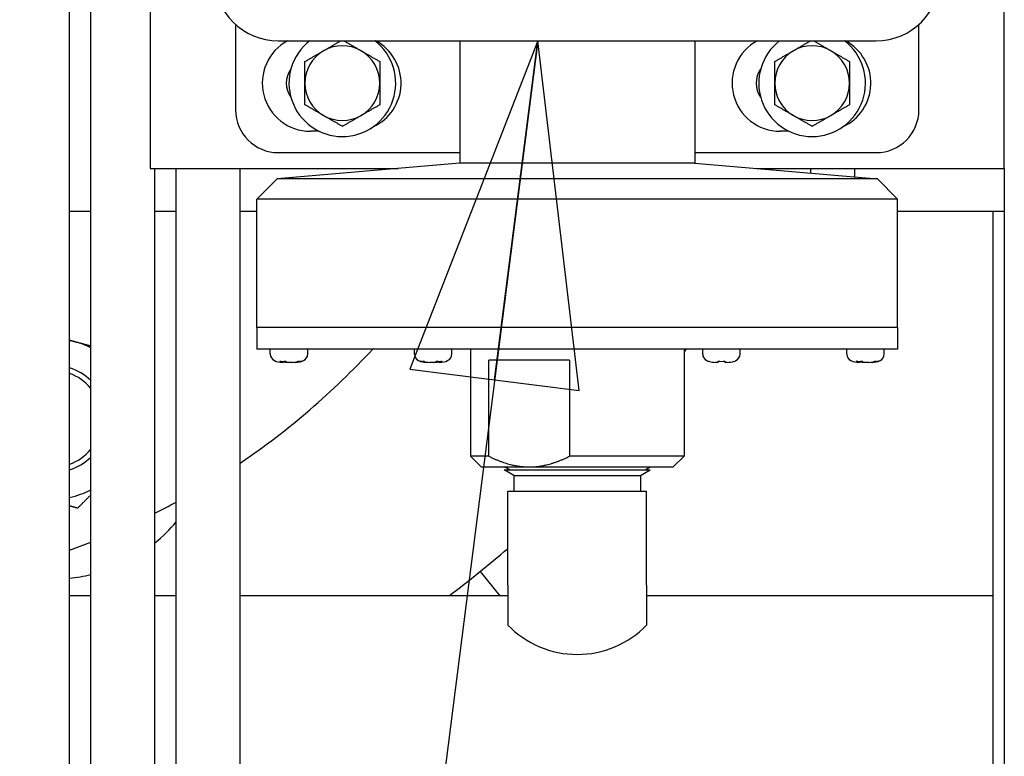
# Paper-space layout 'SHEET_1' of a CAD drawing. Header units: inches. Extents: x 4 to 540, y 12 to 340.
# Tile 9 of 118: x 65.89 to 71.65, y 123.51 to 127.82. Entities that reach past the tile are written whole.
import ezdxf

# ---------------------------------------------------------------- set-up
doc = ezdxf.new("R2010")
doc.units = ezdxf.units.IN
doc.header["$LTSCALE"] = 16
doc.header["$MEASUREMENT"] = 0
doc.layers.get('0').update_dxf_attribs({"lineweight": 25})
doc.layers.add('DIMEN', color=7, linetype='Continuous', lineweight=25)
doc.styles.get("Standard").update_dxf_attribs({"font": 'arial.ttf'})
doc.dimstyles.new('DEFAULT-ANSI$7', dxfattribs={"dimscale": 16, "dimtxt": 0.125, "dimasz": 0.125, "dimexe": 0.125, "dimexo": 0.0625, "dimgap": 0.031496, "dimtad": 0, "dimtih": 1, "dimtoh": 1, "dimrnd": 1e-08, "dimzin": 4, "dimdsep": 46, "dimtxsty": 'Standard', "dimblk": 'Filled-1', "dimcen": 0.09, "dimdle": 0.393701, "dimclrd": 256, "dimclre": 256, "dimclrt": 256, "dimadec": 0, "dimazin": 1, "dimtfac": 1.504, "dimtofl": 0, "dimtmove": 0, "dimatfit": 3, "dimldrblk": 'Filled-1', "dimfxl": 1, "dimtolj": 1, "dimtzin": 4, "dimlwd": 25, "dimlwe": 25, "dimarcsym": 0})

# ---------------------------------------------------------------- blocks, each defined once
blk = doc.blocks.new('Filled-1')
at = {"color": 0}
for p, q in [((0, 0), (-1, 0.25)), ((-1, 0.25), (-1, -0.25)), ((-1, 0), (0, 0)), ((-1, -0.25), (0, 0))]:
    blk.add_line(p, q, dxfattribs=at)
at = {"color": 0, "flags": 128}
blk.add_lwpolyline([(-1, -0.25), (0, 0), (-1, 0.25), (-1, -0.25)], dxfattribs=at)
at = {"color": 0}
blk.add_solid([(-1, -0.25), (0, 0), (-1, 0.25), (-1, -0.25)], dxfattribs=at)

psp = doc.layouts.new('SHEET_1')

# ---------------------------------------------------------------- linework, layer by layer
for p, q in [((66.1803, 115.3885), (66.1803, 132.7157)), ((66.3053, 115.3885), (66.3053, 132.7157)), ((66.6527, 128.951), (66.6527, 126.951)), ((71.6527, 126.951), (71.6527, 128.5121)), ((67.1527, 127.7944), (67.1527, 127.2945)), ((71.1527, 127.2945), (71.1527, 127.7944)), ((67.4027, 127.6989), (70.9027, 127.6989)), ((68.4652, 127.6989), (68.4652, 127.0445)), ((69.8402, 127.6989), (69.8402, 127.0445)), ((67.6415, 127.1698), (67.5902, 127.1698)), ((70.3915, 127.1698), (70.3402, 127.1698)), ((67.4027, 127.0445), (68.3402, 127.0445)), ((68.4652, 127.0445), (68.4652, 126.982)), ((69.8402, 127.0445), (69.8402, 126.982)), ((69.9652, 127.0445), (70.9027, 127.0445)), ((68.4652, 126.982), (67.3953, 126.8903)), ((69.8402, 126.982), (68.4652, 126.982)), ((69.8402, 126.982), (70.9101, 126.8903)), ((66.6527, 126.951), (68.1036, 126.951)), ((66.6803, 115.3885), (66.6803, 126.951)), ((66.8053, 115.3885), (66.8053, 126.951)), ((67.1803, 115.3885), (67.1803, 126.951)), ((70.2019, 126.951), (71.6527, 126.951)), ((70.7777, 126.9017), (70.7777, 126.951)), ((70.7777, 126.9017), (70.7777, 126.951)), ((71.6527, 126.951), (71.6527, 115.3885)), ((67.3953, 126.8903), (67.2777, 126.7727)), ((70.9101, 126.8903), (67.3953, 126.8903)), ((70.9101, 126.8903), (71.0277, 126.7727)), ((71.0277, 126.7727), (67.2777, 126.7727)), ((67.2777, 126.0201), (67.2777, 126.7727)), ((71.0277, 126.0201), (71.0277, 126.7727)), ((66.1803, 126.701), (66.3053, 126.701)), ((66.6803, 126.701), (66.8053, 126.701)), ((67.1803, 126.701), (67.2777, 126.701)), ((71.0277, 126.701), (71.6527, 126.701)), ((71.5882, 119.5651), (71.5882, 126.701)), ((71.0277, 126.0201), (67.2777, 126.0201)), ((71.0277, 126.0201), (67.2777, 126.0201)), ((67.2777, 126.0201), (67.2777, 125.8951)), ((71.0277, 126.0201), (71.0277, 125.8951)), ((71.0277, 125.8951), (67.2777, 125.8951)), ((67.3557, 125.8653), (67.3557, 125.8951)), ((67.5747, 125.8653), (67.5747, 125.8951)), ((68.1995, 125.8653), (68.1995, 125.8951)), ((68.4185, 125.8653), (68.4185, 125.8951)), ((68.5277, 125.8951), (68.5277, 125.2676)), ((69.7777, 125.8951), (69.7777, 125.2676)), ((69.887, 125.8653), (69.887, 125.8951)), ((70.106, 125.8653), (70.106, 125.8951)), ((70.7307, 125.8653), (70.7307, 125.8951)), ((70.9497, 125.8653), (70.9497, 125.8951)), ((68.6356, 125.2676), (68.6356, 125.8301)), ((69.1074, 125.8301), (68.6356, 125.8301)), ((69.1074, 125.8301), (69.1074, 125.2676)), ((67.4314, 125.817), (67.426, 125.817)), ((67.4651, 125.817), (67.4455, 125.817)), ((67.4849, 125.817), (67.4651, 125.817)), ((67.5044, 125.817), (67.4991, 125.817)), ((67.5044, 125.817), (67.5044, 125.817)), ((68.2751, 125.817), (68.2698, 125.817)), ((68.2698, 125.817), (68.2698, 125.817)), ((68.3091, 125.817), (68.2893, 125.817)), ((68.3287, 125.817), (68.3091, 125.817)), ((68.3482, 125.817), (68.3429, 125.817)), ((69.977, 125.817), (69.9625, 125.817)), ((70.0305, 125.817), (70.016, 125.817)), ((70.8064, 125.817), (70.801, 125.817)), ((70.8401, 125.817), (70.8205, 125.817)), ((70.8599, 125.817), (70.8401, 125.817)), ((70.8794, 125.817), (70.8741, 125.817)), ((70.8794, 125.817), (70.8794, 125.817)), ((68.6356, 125.2676), (68.5277, 125.2676)), ((68.5902, 125.2051), (68.5277, 125.2676)), ((69.7777, 125.2676), (69.1074, 125.2676)), ((69.7152, 125.2051), (69.7777, 125.2676)), ((68.5902, 125.2051), (68.8715, 125.2051)), ((68.7554, 125.1881), (68.726, 125.2051)), ((68.8715, 125.2051), (69.7152, 125.2051)), ((69.5501, 125.1881), (69.5795, 125.2051)), ((68.7255, 125.1881), (68.7254, 125.1876)), ((68.7254, 125.1876), (69.58, 125.1876)), ((68.7816, 125.1552), (68.7254, 125.1876)), ((68.7255, 125.1881), (69.58, 125.1881)), ((68.7816, 125.1552), (69.5239, 125.1552)), ((68.7816, 125.1552), (68.7816, 125.0638)), ((69.5239, 125.1552), (69.58, 125.1876)), ((69.5239, 125.1552), (69.5239, 125.0638)), ((69.58, 125.1881), (69.58, 125.1876)), ((68.7465, 125.0638), (69.559, 125.0638)), ((68.7465, 124.5138), (68.7465, 125.0638)), ((69.559, 124.5138), (69.559, 125.0638)), ((68.7013, 124.451), (68.5858, 124.5937)), ((68.7465, 124.5138), (68.7465, 124.2792)), ((69.559, 124.5138), (69.559, 124.2792)), ((66.3053, 124.451), (66.1803, 124.451)), ((66.8053, 124.451), (66.6803, 124.451)), ((68.7465, 124.451), (67.1803, 124.451)), ((71.5882, 124.451), (69.559, 124.451))]:
    psp.add_line(p, q)
for centre, radius, start, end in [((67.4027, 128.0739), 0.375, 180, 270), ((70.9027, 128.0739), 0.375, 270, 0), ((67.5902, 127.451), 0.2812, 118.1856, 270), ((67.7777, 127.451), 0.3125, 127.5069, 52.4931), ((67.8402, 127.451), 0.2812, 294.62432, 61.8144), ((70.3402, 127.451), 0.2812, 118.1856, 270), ((70.5277, 127.451), 0.3125, 127.5069, 52.4931), ((70.5902, 127.451), 0.2812, 294.62432, 61.8144), ((67.7777, 127.451), 0.219, 120, 180), ((67.7777, 127.451), 0.219, 60, 120), ((67.7777, 127.451), 0.219, 0, 60), ((70.5277, 127.451), 0.219, 120, 180), ((70.5277, 127.451), 0.219, 60, 120), ((70.5277, 127.451), 0.219, 0, 60), ((67.5902, 127.451), 0.1406, 144.11403, 215.88597), ((70.3402, 127.451), 0.1406, 144.11403, 215.88597), ((67.7777, 127.451), 0.219, 180, 240), ((67.7777, 127.451), 0.219, 300, 0), ((70.5277, 127.451), 0.219, 180, 240), ((70.5277, 127.451), 0.219, 300, 0), ((67.4027, 127.2945), 0.25, 180, 270), ((70.9027, 127.2945), 0.25, 270, 0), ((67.7777, 127.451), 0.219, 240, 300), ((70.5277, 127.451), 0.219, 240, 300), ((66.0878, 125.4865), 0.4688, 75, 78.62152), ((66.0878, 125.4865), 0.4688, 62.35789, 75), ((64.6527, 128.951), 4.5, 304.17172, 317.22751), ((64.6527, 129.451), 6.25, 325.08479, 325.32338), ((67.3977, 125.8653), 0.042, 180, 245.21217), ((67.5327, 125.8653), 0.042, 294.78783, 0), ((68.2415, 125.8653), 0.042, 180, 245.21217), ((68.3765, 125.8653), 0.042, 294.78783, 0), ((69.929, 125.8653), 0.042, 180, 245.21217), ((70.064, 125.8653), 0.042, 294.78783, 0), ((70.7727, 125.8653), 0.042, 180, 245.21217), ((70.9077, 125.8653), 0.042, 294.78783, 0), ((66.0878, 125.4865), 0.3125, 45.89936, 72.78646), ((67.426, 125.9265), 0.1095, 245.21217, 270), ((67.5044, 125.9265), 0.1095, 270, 294.78783), ((68.2698, 125.9265), 0.1095, 245.21217, 270), ((68.3482, 125.9265), 0.1095, 270, 294.78783), ((69.9573, 125.9265), 0.1095, 245.21217, 250.9725), ((70.0357, 125.9265), 0.1095, 289.0275, 294.78783), ((70.801, 125.9265), 0.1095, 245.21217, 270), ((70.8794, 125.9265), 0.1095, 270, 294.78783), ((66.0878, 125.4865), 0.2813, 39.35377, 70.80311), ((66.0878, 125.4865), 0.2813, 289.19689, 320.64623), ((66.0878, 125.4865), 0.3125, 287.21354, 314.10064), ((66.0878, 125.4865), 0.4688, 281.37848, 297.64211), ((64.6527, 128.951), 4.5, 296.77988, 298.57716), ((66.0878, 125.4865), 0.9375, 309.19588, 319.93431), ((64.6527, 128.951), 4.5, 289.8436, 291.54493), ((64.6527, 129.451), 6.25, 306.8699, 310.91965), ((66.0878, 125.4865), 0.9375, 275.66113, 283.4133), ((69.1527, 124.674), 0.5665, 224.18216, 315.81784)]:
    psp.add_arc(centre, radius, start, end)
for points, weights in [([(67.6682, 127.6407), (67.7155, 127.668), (67.7691, 127.6989)], [1, 1.035234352, 1.00505099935]), ([(67.7864, 127.6989), (67.8399, 127.668), (67.8872, 127.6407)], [1.00505099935, 1.035234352, 1]), ([(70.4182, 127.6407), (70.4655, 127.668), (70.5191, 127.6989)], [1, 1.035234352, 1.00505099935]), ([(70.5364, 127.6989), (70.5899, 127.668), (70.6372, 127.6407)], [1.00505099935, 1.035234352, 1]), ([(67.5587, 127.5775), (67.6174, 127.6114), (67.6682, 127.6407)], [1, 1.0379548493, 1]), ([(67.8872, 127.6407), (67.9381, 127.6114), (67.9967, 127.5775)], [1, 1.0379548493, 1]), ([(70.3087, 127.5775), (70.3674, 127.6114), (70.4182, 127.6407)], [1, 1.0379548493, 1]), ([(70.6372, 127.6407), (70.6881, 127.6114), (70.7467, 127.5775)], [1, 1.0379548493, 1]), ([(67.5587, 127.451), (67.5587, 127.5097), (67.5587, 127.5775)], [1, 1.0379548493, 1]), ([(67.9967, 127.5775), (67.9967, 127.5097), (67.9967, 127.451)], [1, 1.0379548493, 1]), ([(70.3087, 127.451), (70.3087, 127.5097), (70.3087, 127.5775)], [1, 1.0379548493, 1]), ([(70.7467, 127.5775), (70.7467, 127.5097), (70.7467, 127.451)], [1, 1.0379548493, 1]), ([(67.5587, 127.3246), (67.5587, 127.3924), (67.5587, 127.451)], [1, 1.0379548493, 1]), ([(67.9967, 127.451), (67.9967, 127.3924), (67.9967, 127.3246)], [1, 1.0379548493, 1]), ([(70.3087, 127.3246), (70.3087, 127.3924), (70.3087, 127.451)], [1, 1.0379548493, 1]), ([(70.7467, 127.451), (70.7467, 127.3924), (70.7467, 127.3246)], [1, 1.0379548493, 1]), ([(67.6682, 127.2614), (67.6174, 127.2907), (67.5587, 127.3246)], [1, 1.0379548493, 1]), ([(67.9967, 127.3246), (67.9381, 127.2907), (67.8872, 127.2614)], [1, 1.0379548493, 1]), ([(70.4182, 127.2614), (70.3674, 127.2907), (70.3087, 127.3246)], [1, 1.0379548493, 1]), ([(70.7467, 127.3246), (70.6881, 127.2907), (70.6372, 127.2614)], [1, 1.0379548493, 1]), ([(67.7777, 127.1982), (67.7191, 127.232), (67.6682, 127.2614)], [1, 1.0379548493, 1]), ([(67.8872, 127.2614), (67.8364, 127.232), (67.7777, 127.1982)], [1, 1.0379548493, 1]), ([(70.5277, 127.1982), (70.4691, 127.232), (70.4182, 127.2614)], [1, 1.0379548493, 1]), ([(70.6372, 127.2614), (70.5864, 127.232), (70.5277, 127.1982)], [1, 1.0379548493, 1]), ([(66.1803, 125.947), (66.1947, 125.9431), (66.2091, 125.9393)], [1.01950368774, 1.01021624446, 1]), ([(66.2091, 125.9393), (66.2567, 125.9265), (66.3053, 125.9135)], [1, 1.03452894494, 1.05844809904]), ([(67.4314, 125.817), (67.4324, 125.8203), (67.4334, 125.8231)], [1, 1.03269350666, 1.06327098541]), ([(67.4455, 125.817), (67.4469, 125.8195), (67.4482, 125.8216)], [1, 1.02421509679, 1.04726935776]), ([(67.4991, 125.817), (67.499, 125.8175), (67.4988, 125.818)], [1, 1.00480195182, 1.00955825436]), ([(67.5034, 125.8188), (67.5039, 125.8179), (67.5044, 125.817)], [1.01749486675, 1.00882451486, 1]), ([(68.2698, 125.817), (68.2703, 125.8179), (68.2708, 125.8188)], [1, 1.00882451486, 1.01749486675]), ([(68.2754, 125.818), (68.2753, 125.8175), (68.2751, 125.817)], [1.00955825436, 1.00480195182, 1]), ([(68.326, 125.8216), (68.3273, 125.8195), (68.3287, 125.817)], [1.04726935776, 1.02421509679, 1]), ([(68.3408, 125.8231), (68.3418, 125.8203), (68.3429, 125.817)], [1.06327098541, 1.03269350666, 1]), ([(70.8064, 125.817), (70.8074, 125.8203), (70.8084, 125.8231)], [1, 1.03269350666, 1.06327098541]), ([(70.8205, 125.817), (70.8219, 125.8195), (70.8232, 125.8216)], [1, 1.02421509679, 1.04726935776]), ([(70.8741, 125.817), (70.874, 125.8175), (70.8738, 125.818)], [1, 1.00480195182, 1.00955825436]), ([(70.8784, 125.8188), (70.8789, 125.8179), (70.8794, 125.817)], [1.01749486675, 1.00882451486, 1]), ([(68.6356, 125.2676), (68.7597, 125.2051), (68.8715, 125.2051)], [1, 1.02740233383, 1]), ([(68.8715, 125.2051), (68.9832, 125.2051), (69.1074, 125.2676)], [1, 1.02740233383, 1]), ([(66.3053, 125.0411), (66.2683, 125.0041), (66.2279, 124.9637)], [1.08419560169, 1.10271805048, 1.10906450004]), ([(66.2279, 124.9637), (66.2036, 124.9702), (66.1803, 124.9764)], [1.10906450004, 1.10625836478, 1.10107177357])]:
    psp.add_rational_spline(points, weights, degree=2)
for points, knots in [([(68.3402, 127.0445), (68.3573, 127.0445), (68.3761, 127.0445), (68.4105, 127.0445), (68.4259, 127.0445), (68.4458, 127.0445), (68.4539, 127.0445), (68.4626, 127.0445), (68.4652, 127.0445), (68.4652, 127.0445)], [0, 0, 0, 0, 0.1591647, 0.1591647, 0.3183293, 0.3183293, 0.4344427, 0.4344427, 0.5411082, 0.5411082, 0.5411082, 0.5411082]), ([(69.8402, 127.0445), (69.8402, 127.0445), (69.8429, 127.0445), (69.8516, 127.0445), (69.8596, 127.0445), (69.8796, 127.0445), (69.895, 127.0445), (69.9294, 127.0445), (69.9482, 127.0445), (69.9652, 127.0445)], [1.4993818, 1.4993818, 1.4993818, 1.4993818, 1.6060472, 1.6060472, 1.7221606, 1.7221606, 1.8813253, 1.8813253, 2.04049, 2.04049, 2.04049, 2.04049]), ([(67.4113, 125.8237), (67.4168, 125.8232), (67.4224, 125.823), (67.4278, 125.823), (67.4332, 125.823), (67.439, 125.8232), (67.4451, 125.8237)], [-0.04758989, -0.04758989, -0.04758989, -0.04758989, 0, 0, 0, 0.04758989, 0.04758989, 0.04758989, 0.04758989]), ([(67.5197, 125.8237), (67.5235, 125.8232), (67.527, 125.823), (67.5301, 125.823), (67.5332, 125.823), (67.5363, 125.8232), (67.5392, 125.8237)], [-0.04758989, -0.04758989, -0.04758989, -0.04758989, 0, 0, 0, 0.04758989, 0.04758989, 0.04758989, 0.04758989]), ([(68.235, 125.8237), (68.2379, 125.8232), (68.241, 125.823), (68.2441, 125.823), (68.2472, 125.823), (68.2507, 125.8232), (68.2545, 125.8237)], [-0.04758989, -0.04758989, -0.04758989, -0.04758989, 0, 0, 0, 0.04758989, 0.04758989, 0.04758989, 0.04758989]), ([(68.3292, 125.8237), (68.3352, 125.8232), (68.341, 125.823), (68.3464, 125.823), (68.3518, 125.823), (68.3574, 125.8232), (68.3629, 125.8237)], [-0.04758989, -0.04758989, -0.04758989, -0.04758989, 0, 0, 0, 0.04758989, 0.04758989, 0.04758989, 0.04758989]), ([(69.977, 125.8237), (69.9837, 125.8232), (69.9902, 125.823), (69.9965, 125.823), (70.0027, 125.823), (70.0093, 125.8232), (70.016, 125.8237)], [-0.04758989, -0.04758989, -0.04758989, -0.04758989, 0, 0, 0, 0.04758989, 0.04758989, 0.04758989, 0.04758989]), ([(70.7863, 125.8237), (70.7918, 125.8232), (70.7974, 125.823), (70.8028, 125.823), (70.8082, 125.823), (70.814, 125.8232), (70.8201, 125.8237)], [-0.04758989, -0.04758989, -0.04758989, -0.04758989, 0, 0, 0, 0.04758989, 0.04758989, 0.04758989, 0.04758989]), ([(70.8947, 125.8237), (70.8985, 125.8232), (70.902, 125.823), (70.9051, 125.823), (70.9082, 125.823), (70.9113, 125.8232), (70.9142, 125.8237)], [-0.04758989, -0.04758989, -0.04758989, -0.04758989, 0, 0, 0, 0.04758989, 0.04758989, 0.04758989, 0.04758989])]:
    psp.add_open_spline(points, degree=3, knots=knots)
for points in [[(70.5173, 126.9511), (70.5173, 126.9419), (70.5173, 126.9329), (70.5174, 126.9241)], [(70.5173, 126.9511), (70.5173, 126.9419), (70.5173, 126.9328), (70.5174, 126.9241)], [(67.4314, 125.817), (67.425, 125.817), (67.4175, 125.8192), (67.4113, 125.8237)], [(67.4455, 125.817), (67.4411, 125.817), (67.4364, 125.8174), (67.4317, 125.8181)], [(67.4451, 125.8237), (67.4513, 125.8192), (67.4587, 125.817), (67.4651, 125.817)], [(67.4849, 125.817), (67.496, 125.817), (67.5088, 125.8192), (67.5197, 125.8237)], [(67.5392, 125.8237), (67.5283, 125.8192), (67.5155, 125.817), (67.5044, 125.817)], [(68.2698, 125.817), (68.2587, 125.817), (68.2459, 125.8192), (68.235, 125.8237)], [(68.2545, 125.8237), (68.2654, 125.8192), (68.2782, 125.817), (68.2893, 125.817)], [(68.3091, 125.817), (68.3155, 125.817), (68.3229, 125.8192), (68.3292, 125.8237)], [(68.3425, 125.8181), (68.3378, 125.8174), (68.3331, 125.817), (68.3287, 125.817)], [(68.3629, 125.8237), (68.3567, 125.8192), (68.3493, 125.817), (68.3429, 125.817)], [(69.9216, 125.823), (69.9216, 125.823), (69.9218, 125.8232), (69.9223, 125.8237)], [(69.9223, 125.8237), (69.9349, 125.8192), (69.9497, 125.817), (69.9625, 125.817)], [(69.977, 125.817), (69.977, 125.817), (69.977, 125.8192), (69.977, 125.8237)], [(70.016, 125.8237), (70.016, 125.8192), (70.016, 125.817), (70.016, 125.817)], [(70.0305, 125.817), (70.0433, 125.817), (70.0581, 125.8192), (70.0706, 125.8237)], [(70.0706, 125.8237), (70.0712, 125.8232), (70.0714, 125.823), (70.0714, 125.823)], [(70.8064, 125.817), (70.8, 125.817), (70.7925, 125.8192), (70.7863, 125.8237)], [(70.8205, 125.817), (70.8161, 125.817), (70.8114, 125.8174), (70.8067, 125.8181)], [(70.8201, 125.8237), (70.8263, 125.8192), (70.8337, 125.817), (70.8401, 125.817)], [(70.8599, 125.817), (70.871, 125.817), (70.8838, 125.8192), (70.8947, 125.8237)], [(70.9142, 125.8237), (70.9033, 125.8192), (70.8905, 125.817), (70.8794, 125.817)]]:
    psp.add_open_spline(points, degree=3)

# ---------------------------------------------------------------- leaders
at = {"layer": 'DIMEN', "linetype": 'Continuous', "lineweight": 25, "annotation_type": 0, "has_hookline": 1, "hookline_direction": 1, "text_width": 18.0027}
psp.add_leader([(68.9214, 127.6989), (65.3538, 99.6847), (63.3538, 99.6847)], dimstyle='DEFAULT-ANSI$7', override={"dimtad": 0}, dxfattribs=at)

doc.saveas('drawing.dxf')
